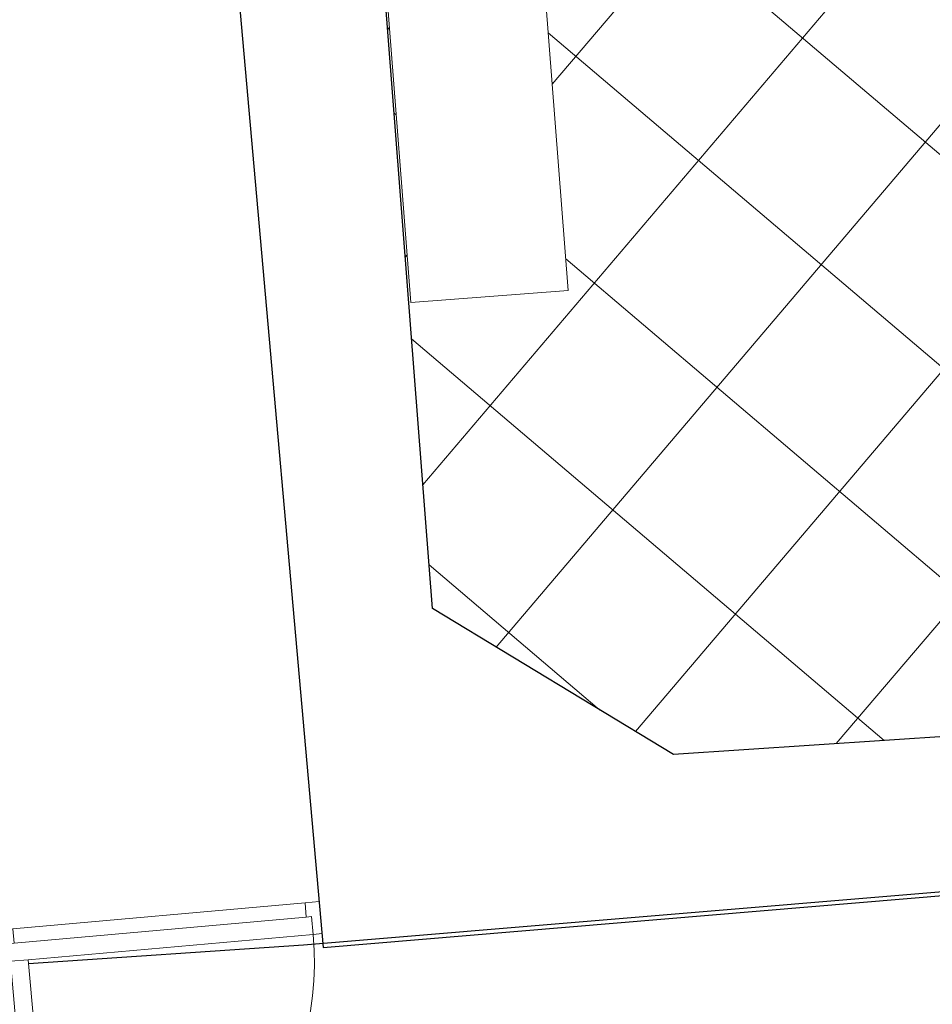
# Model space of a CAD drawing. Header units: millimetres. Extents: x 853417 to 929373, y -433185 to -369260.
# Tile 33 of 157: x 916160 to 918713, y -411361 to -408606. Entities that reach past the tile are written whole.
import ezdxf

# ---------------------------------------------------------------- set-up
doc = ezdxf.new("R2010")
doc.units = ezdxf.units.MM
for name, color, linetype, lineweight in [('I-FURN', 7, 'Continuous', 9), ('KOKO-DOOR', 7, 'Continuous', 9), ('KOKO-FLOR-PATT', 7, 'Continuous', 9), ('KOKO-WALL', 7, 'Continuous', 9), ('KOKO_WALL', 7, 'Continuous', 9)]:
    doc.layers.add(name, color=color, linetype=linetype, lineweight=lineweight)

# ---------------------------------------------------------------- blocks, each defined once
blk = doc.blocks.new('Furniture_Shelving-Storage_PALMBERG_Sliding-door-cabinet - Default-2360490-1 korrus_SA_kunstihanke plaan')
at = {"layer": 'I-FURN'}
for p, q in [((600, 239.3), (-600.2, 239.3)), ((-600.2, 239.3), (-600.2, -202.2)), ((600, -202.2), (600, 239.3)), ((-600.2, -202.2), (600, -202.2))]:
    blk.add_line(p, q, dxfattribs=at)
blk = doc.blocks.new('Ol_olev sisesein 14 - SS-01-2509151-1 korrus_SA_kunstihanke plaan')
at = {"layer": 'KOKO-WALL', "lineweight": 25}
for p, q in [((439457.5, 907033.4), (439545.4, 904514.9)), ((440053.6, 903518.7), (439872, 907033.4)), ((439545.4, 904514.9), (439116, 903853.7)), ((439116, 903853.7), (433505.4, 903598.9)), ((433505.4, 903146.3), (440053.6, 903518.7))]:
    blk.add_line(p, q, dxfattribs=at)
blk = doc.blocks.new('Ol_olev välissein 5 - VS-02-2537239-1 korrus_SA_kunstihanke plaan')
at = {"layer": 'KOKO-WALL', "lineweight": 25}
for p, q in [((439750.2, 909184.1), (440046, 903463.3)), ((440046, 903463.3), (440073.1, 902693.4))]:
    blk.add_line(p, q, dxfattribs=at)
blk = doc.blocks.new('KOKO_Single - 900 x 2100 puitprofiil-6901935-1 korrus_SA_kunstihanke plaan')
at = {"layer": 'KOKO-DOOR'}
for p, q in [((425, 4939.7), (375, 4939.7)), ((375, 4939.7), (375, 4089.7)), ((425, 4089.7), (425, 4939.7)), ((-425, 4089.7), (-450, 4089.7)), ((375, 4089.7), (-425, 4089.7)), ((-425, 4039.7), (-425, 4089.7)), ((375, 4089.7), (425, 4089.7)), ((450, 4089.7), (425, 4089.7)), ((425, 4089.7), (425, 4039.7)), ((-410, 4039.7), (-425, 4039.7)), ((-410, 4039.7), (410, 4039.7)), ((-410, 3999.7), (-410, 4039.7)), ((425, 4039.7), (410, 4039.7)), ((410, 4039.7), (410, 3999.7)), ((-450, 3999.7), (-410, 3999.7)), ((410, 3999.7), (-410, 3999.7)), ((410, 3999.7), (450, 3999.7))]:
    blk.add_line(p, q, dxfattribs=at)
blk.add_arc((425, 4089.7), 850, 90, 180, dxfattribs=at)

msp = doc.modelspace()

# ---------------------------------------------------------------- hatches: boundary and pattern name
at = {"layer": 'KOKO-FLOR-PATT', "true_color": 0x800000}
h = msp.add_hatch(dxfattribs=at)
h.set_pattern_fill('FP_67', color=16, style=0, pattern_type=2)
h.set_pattern_definition([(319.643, (919515.46, -407286.1), (291.397, 342.91), []), (49.643, (919515.46, -407286.1), (-342.91, 291.397), [])])
h.paths.add_polyline_path([(920516.3, -410898.2), (922662.4, -410718.9), (922076.4, -403522.9), (920880.9, -403614.6), (920871.9, -403496.8), (920835.7, -403499.6), (920834.4, -403510), (920697.2, -403522.6), (920694.9, -403510.4), (919798.7, -403579.9), (919798.7, -403605), (919661.6, -403617.5), (919659, -403589.9), (919635.5, -403591.7), (919644.5, -403709.5), (919012.7, -403757.9), (918999.4, -403622.9), (917524.5, -403753.6), (917528.2, -403871.8), (916360.7, -403961.4), (916422.4, -404668.8), (916882.2, -404654.2), (917314.7, -410253.9), (917989.1, -410662.1), (920503.5, -410494.4), (920510.6, -410718.9)], flags=0)
h.paths.add_polyline_path([(921354.2, -409841.6), (921308.1, -409284.7), (921760.4, -409247.3), (921806.5, -409804.2), (921715.5, -409811.7)], flags=0)
h.paths.add_polyline_path([(917254, -409398), (917161.6, -408201.4), (917601.7, -408167.4), (917601.8, -408167.4), (917694.2, -409364), (917314.7, -409393.3)], flags=0)
h.paths.add_polyline_path([(919177, -409124.8), (919106.5, -408141.6), (920073.9, -408072.2), (920144.4, -409055.4), (919199.1, -409123.2)], flags=0)
h.paths.add_polyline_path([(921263.4, -408712.4), (921215.8, -408155.6), (921668, -408117), (921715.5, -408673.8)], flags=0)
h.paths.add_polyline_path([(917161.6, -408201.2), (917069.1, -407004.6), (917509.3, -406970.6), (917509.3, -406970.6), (917601.7, -408167.2), (917161.6, -408201.2)], flags=0)
h.paths.add_polyline_path([(917069.1, -407004.4), (916976.7, -405807.8), (917416.9, -405773.8), (917509.3, -406970.4), (917069.1, -407004.4)], flags=0)
h.paths.add_polyline_path([(918974.5, -406688.5), (918904.1, -405705.3), (919871.5, -405635.9), (919942, -406619.1), (918999.2, -406686.7)], flags=0)
h.paths.add_polyline_path([(921044.8, -405464), (920998.7, -404907.1), (921451, -404869.7), (921497, -405426.6)], flags=0)

# ---------------------------------------------------------------- block references
at = {"layer": 'I-FURN', "rotation": 94.41638633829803}
msp.add_blockref('Furniture_Shelving-Storage_PALMBERG_Sliding-door-cabinet - Default-2360490-1 korrus_SA_kunstihanke plaan', (917446.3, -408781.2), dxfattribs=at)
at = {"layer": 'KOKO-DOOR', "rotation": 185.0704458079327}
msp.add_blockref('KOKO_Single - 900 x 2100 puitprofiil-6901935-1 korrus_SA_kunstihanke plaan', (916196.4, -407129.3), dxfattribs=at)
at = {"layer": 'KOKO_WALL', "rotation": 271.815909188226}
for name in ['Ol_olev välissein 5 - VS-02-2537239-1 korrus_SA_kunstihanke plaan', 'Ol_olev sisesein 14 - SS-01-2509151-1 korrus_SA_kunstihanke plaan']:
    msp.add_blockref(name, (0, 0), dxfattribs=at)

doc.saveas('drawing.dxf')
